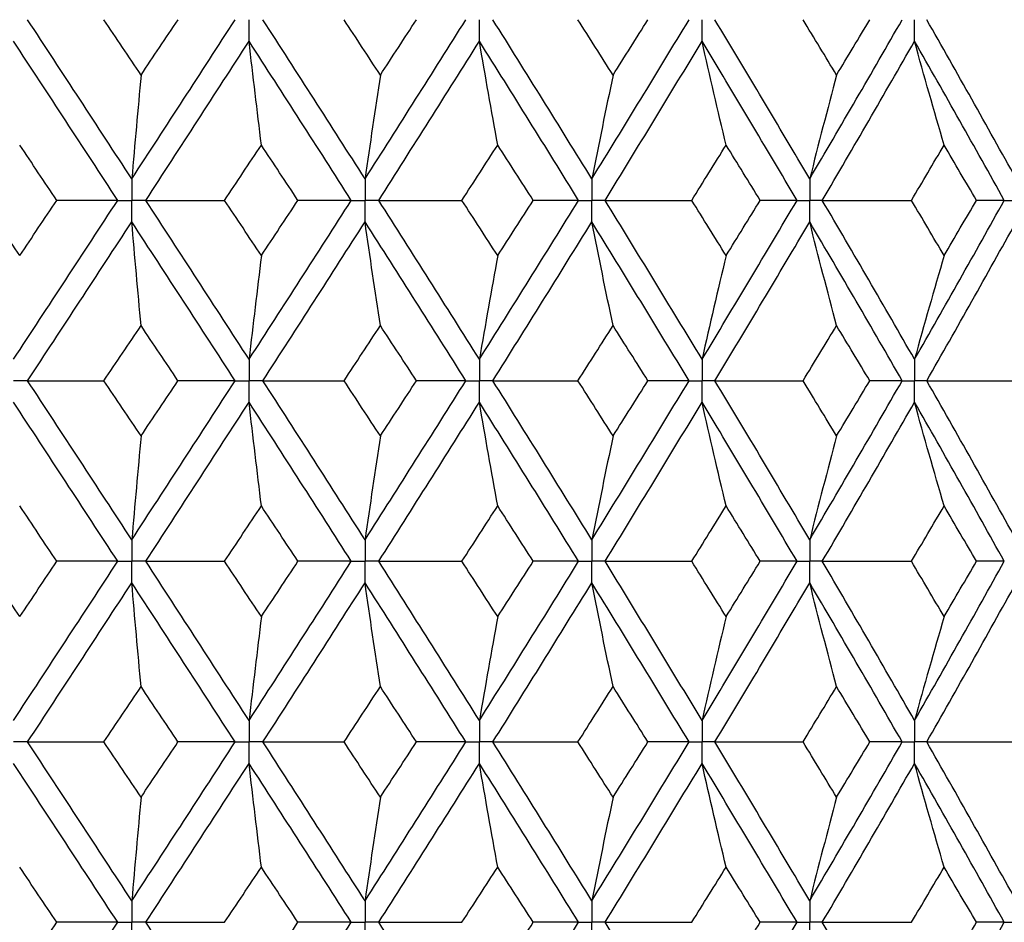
# Paper-space layout '_Right' of a CAD drawing. Header units: millimetres. Extents: x -25 to 310, y -1 to 320.
# Tile 37 of 51: x 2.06 to 10.38, y 30.88 to 38.5. Entities that reach past the tile are written whole.
import ezdxf

# ---------------------------------------------------------------- set-up
doc = ezdxf.new("R2010")
doc.units = ezdxf.units.MM

psp = doc.layouts.new('_Right')

# ---------------------------------------------------------------- linework, layer by layer
at = {"color": 7, "linetype": 'Continuous', "lineweight": 25}
for points in [[(3.0114, 37.1556), (2.7191, 37.6036), (2.4256, 38.0521), (2.1313, 38.5004)], [(3.0896, 38.0327), (2.9853, 38.1886), (2.8808, 38.3445), (2.7762, 38.5004)], [(3.0114, 37.1556), (3.3037, 37.6036), (3.5951, 38.0521), (3.885, 38.5004)], [(3.0896, 38.0327), (3.1939, 38.1886), (3.2981, 38.3445), (3.4021, 38.5004)], [(4.9823, 37.1556), (4.6964, 37.6036), (4.4087, 38.0521), (4.1195, 38.5004)], [(5.1117, 38.0327), (5.0097, 38.1886), (4.9074, 38.3445), (4.805, 38.5004)], [(4.9823, 37.1556), (5.2682, 37.6036), (5.5524, 38.0521), (5.8345, 38.5004)], [(5.1117, 38.0327), (5.2137, 38.1886), (5.3155, 38.3445), (5.4171, 38.5004)], [(6.8986, 37.1556), (6.6223, 37.6036), (6.3435, 38.0521), (6.0625, 38.5004)], [(7.0778, 38.0327), (6.9792, 38.1886), (6.8803, 38.3445), (6.7811, 38.5004)], [(6.8986, 37.1556), (7.175, 37.6036), (7.4489, 38.0521), (7.7201, 38.5004)], [(7.0778, 38.0327), (7.1764, 38.1886), (7.2747, 38.3445), (7.3726, 38.5004)], [(8.7394, 37.1556), (8.4757, 37.6036), (8.2088, 38.0521), (7.9391, 38.5004)], [(8.9663, 38.0327), (8.8722, 38.1886), (8.7777, 38.3445), (8.6829, 38.5004)], [(8.7394, 37.1556), (9.0031, 37.6036), (9.2638, 38.0521), (9.5211, 38.5004)], [(8.9663, 38.0327), (9.0604, 38.1886), (9.1541, 38.3445), (9.2475, 38.5004)], [(10.4844, 37.1556), (10.2362, 37.6036), (9.9841, 38.0521), (9.7287, 38.5004)], [(2.8929, 36.9742), (2.6004, 37.4222), (2.3066, 37.8706), (2.0122, 38.3189)], [(3.1297, 36.9742), (3.4217, 37.4222), (3.7128, 37.8706), (4.0023, 38.3189)], [(4.1063, 37.4417), (4.0709, 37.7323), (4.0363, 38.0247), (4.0023, 38.3189)], [(4.8664, 36.9742), (4.5801, 37.4222), (4.2919, 37.8706), (4.0023, 38.3189)], [(5.098, 36.9742), (5.3834, 37.4222), (5.6671, 37.8706), (5.9486, 38.3189)], [(6.1031, 37.4417), (6.0506, 37.7323), (5.9991, 38.0247), (5.9486, 38.3189)], [(6.7866, 36.9742), (6.5097, 37.4222), (6.2302, 37.8706), (5.9486, 38.3189)], [(7.0104, 36.9742), (7.286, 37.4222), (7.5593, 37.8706), (7.8298, 38.3189)], [(8.033, 37.4417), (7.9639, 37.7323), (7.8962, 38.0247), (7.8298, 38.3189)], [(8.6324, 36.9742), (8.3679, 37.4222), (8.1002, 37.8706), (7.8298, 38.3189)], [(8.846, 36.9742), (9.1089, 37.4222), (9.3687, 37.8706), (9.6251, 38.3189)], [(9.875, 37.4417), (9.7901, 37.7323), (9.7068, 38.0247), (9.6251, 38.3189)], [(10.3837, 36.9742), (10.1345, 37.4222), (9.8815, 37.8706), (9.6251, 38.3189)], [(3.0896, 38.0327), (3.063, 37.7422), (3.0369, 37.4498), (3.0114, 37.1556)], [(5.1117, 38.0327), (5.0677, 37.7422), (5.0246, 37.4498), (4.9823, 37.1556)], [(7.0778, 38.0327), (7.0169, 37.7422), (6.9572, 37.4498), (6.8986, 37.1556)], [(8.9663, 38.0327), (8.8892, 37.7422), (8.8136, 37.4498), (8.7394, 37.1556)], [(2.3791, 36.9743), (2.2743, 37.1301), (2.1694, 37.2859), (2.0644, 37.4417)], [(3.7959, 36.9743), (3.8995, 37.1301), (4.003, 37.2859), (4.1063, 37.4417)], [(4.4155, 36.9743), (4.3126, 37.1301), (4.2095, 37.2859), (4.1063, 37.4417)], [(5.8011, 36.9743), (5.902, 37.1301), (6.0027, 37.2859), (6.1031, 37.4417)], [(6.4035, 36.9743), (6.3036, 37.1301), (6.2035, 37.2859), (6.1031, 37.4417)], [(7.7427, 36.9743), (7.8398, 37.1301), (7.9366, 37.2859), (8.033, 37.4417)], [(8.3213, 36.9743), (8.2256, 37.1301), (8.1295, 37.2859), (8.033, 37.4417)], [(9.5995, 36.9743), (9.6917, 37.1301), (9.7836, 37.2859), (9.875, 37.4417)], [(10.148, 36.9743), (10.0574, 37.1301), (9.9664, 37.2859), (9.875, 37.4417)], [(2.0644, 36.5076), (1.9595, 36.663), (1.8544, 36.8186), (1.7492, 36.9743)], [(2.0122, 35.6318), (2.3066, 36.0792), (2.6001, 36.526), (2.8929, 36.9742)], [(2.0644, 36.5076), (2.1694, 36.663), (2.2743, 36.8186), (2.3791, 36.9743)], [(2.8929, 36.9742), (2.7233, 36.9742), (2.552, 36.9743), (2.3791, 36.9743)], [(3.1297, 36.9742), (3.3507, 36.9742), (3.5728, 36.9743), (3.7959, 36.9743)], [(4.0023, 35.6318), (3.7128, 36.0792), (3.422, 36.526), (3.1297, 36.9742)], [(4.1063, 36.5076), (4.003, 36.663), (3.8996, 36.8186), (3.7959, 36.9743)], [(4.0023, 35.6318), (4.2919, 36.0792), (4.5799, 36.526), (4.8664, 36.9742)], [(4.1063, 36.5076), (4.2095, 36.663), (4.3126, 36.8186), (4.4155, 36.9743)], [(4.8664, 36.9742), (4.7179, 36.9742), (4.5676, 36.9743), (4.4155, 36.9743)], [(5.098, 36.9742), (5.3315, 36.9742), (5.5658, 36.9743), (5.8011, 36.9743)], [(5.9486, 35.6318), (5.6671, 36.0792), (5.3836, 36.526), (5.098, 36.9742)], [(6.1031, 36.5076), (6.0027, 36.663), (5.902, 36.8186), (5.8011, 36.9743)], [(5.9486, 35.6318), (6.2301, 36.0792), (6.5094, 36.526), (6.7866, 36.9742)], [(6.1031, 36.5076), (6.2035, 36.663), (6.3036, 36.8186), (6.4035, 36.9743)], [(6.7866, 36.9742), (6.6608, 36.9742), (6.5331, 36.9743), (6.4035, 36.9743)], [(7.0104, 36.9742), (7.2538, 36.9742), (7.4979, 36.9743), (7.7427, 36.9743)], [(7.8298, 35.6318), (7.5593, 36.0792), (7.2863, 36.526), (7.0104, 36.9742)], [(8.033, 36.5076), (7.9366, 36.663), (7.8398, 36.8186), (7.7427, 36.9743)], [(7.8298, 35.6318), (8.1002, 36.0792), (8.3677, 36.526), (8.6324, 36.9742)], [(8.033, 36.5076), (8.1295, 36.663), (8.2256, 36.8186), (8.3213, 36.9743)], [(8.6324, 36.9742), (8.5307, 36.9742), (8.427, 36.9743), (8.3213, 36.9743)], [(8.846, 36.9742), (9.0967, 36.9742), (9.3479, 36.9743), (9.5995, 36.9743)], [(9.6251, 35.6318), (9.3688, 36.0792), (9.1091, 36.526), (8.846, 36.9742)], [(9.875, 36.5076), (9.7836, 36.663), (9.6917, 36.8186), (9.5995, 36.9743)], [(9.6251, 35.6318), (9.8814, 36.0792), (10.1343, 36.526), (10.3837, 36.9742)], [(9.875, 36.5076), (9.9664, 36.663), (10.0574, 36.8186), (10.148, 36.9743)], [(10.3837, 36.9742), (10.3072, 36.9742), (10.2286, 36.9743), (10.148, 36.9743)], [(2.1314, 35.4506), (2.4256, 35.898), (2.7189, 36.3447), (3.0114, 36.7929)], [(3.0896, 35.9165), (3.063, 36.2067), (3.0369, 36.4988), (3.0114, 36.7929)], [(3.885, 35.4506), (3.5951, 35.898), (3.3039, 36.3447), (3.0114, 36.7929)], [(4.1195, 35.4506), (4.4087, 35.898), (4.6962, 36.3447), (4.9823, 36.7929)], [(5.1117, 35.9165), (5.0677, 36.2067), (5.0246, 36.4988), (4.9823, 36.7929)], [(5.8345, 35.4506), (5.5524, 35.898), (5.2684, 36.3447), (4.9823, 36.7929)], [(6.0625, 35.4506), (6.3435, 35.898), (6.6222, 36.3447), (6.8986, 36.7929)], [(7.0778, 35.9165), (7.0169, 36.2067), (6.9572, 36.4988), (6.8986, 36.7929)], [(7.7201, 35.4506), (7.4489, 35.898), (7.1751, 36.3447), (6.8986, 36.7929)], [(7.9391, 35.4506), (8.2088, 35.898), (8.4755, 36.3447), (8.7394, 36.7929)], [(8.9663, 35.9165), (8.8892, 36.2067), (8.8135, 36.4988), (8.7394, 36.7929)], [(9.5211, 35.4506), (9.2638, 35.898), (9.0033, 36.3447), (8.7394, 36.7929)], [(9.7287, 35.4506), (9.9842, 35.898), (10.236, 36.3447), (10.4844, 36.7929)], [(4.1063, 36.5076), (4.0709, 36.2175), (4.0363, 35.9256), (4.0023, 35.6318)], [(6.1031, 36.5076), (6.0506, 36.2175), (5.9991, 35.9256), (5.9486, 35.6318)], [(8.033, 36.5076), (7.964, 36.2175), (7.8962, 35.9256), (7.8298, 35.6318)], [(9.875, 36.5076), (9.7901, 36.2175), (9.7067, 35.9256), (9.6251, 35.6318)], [(2.7766, 35.4505), (2.8811, 35.6058), (2.9854, 35.761), (3.0896, 35.9165)], [(3.4018, 35.4505), (3.2978, 35.6058), (3.1938, 35.761), (3.0896, 35.9165)], [(4.8053, 35.4505), (4.9077, 35.6058), (5.0098, 35.761), (5.1117, 35.9165)], [(5.4167, 35.4505), (5.3153, 35.6058), (5.2136, 35.761), (5.1117, 35.9165)], [(6.7814, 35.4505), (6.8805, 35.6058), (6.9793, 35.761), (7.0778, 35.9165)], [(7.3723, 35.4505), (7.2744, 35.6058), (7.1763, 35.761), (7.0778, 35.9165)], [(8.6832, 35.4505), (8.7779, 35.6058), (8.8723, 35.761), (8.9663, 35.9165)], [(9.2471, 35.4505), (9.1539, 35.6058), (9.0603, 35.761), (8.9663, 35.9165)], [(2.1314, 35.4506), (2.3453, 35.4506), (2.5604, 35.4505), (2.7766, 35.4505)], [(3.0114, 34.1067), (2.7189, 34.5551), (2.4254, 35.0033), (2.1314, 35.4506)], [(3.0896, 34.9837), (2.9854, 35.1394), (2.881, 35.295), (2.7766, 35.4505)], [(3.0114, 34.1067), (3.3039, 34.5551), (3.5952, 35.0033), (3.885, 35.4506)], [(3.0896, 34.9837), (3.1938, 35.1394), (3.2979, 35.295), (3.4018, 35.4505)], [(3.885, 35.4506), (3.7256, 35.4506), (3.5645, 35.4505), (3.4018, 35.4505)], [(4.1195, 35.4506), (4.3471, 35.4506), (4.5757, 35.4505), (4.8053, 35.4505)], [(4.9823, 34.1067), (4.6963, 34.5551), (4.4086, 35.0033), (4.1195, 35.4506)], [(5.1117, 34.9837), (5.0098, 35.1394), (4.9076, 35.295), (4.8053, 35.4505)], [(4.9823, 34.1067), (5.2683, 34.5551), (5.5525, 35.0033), (5.8345, 35.4506)], [(5.1117, 34.9837), (5.2136, 35.1394), (5.3153, 35.295), (5.4167, 35.4505)], [(5.8345, 35.4506), (5.6971, 35.4506), (5.5578, 35.4505), (5.4167, 35.4505)], [(6.0625, 35.4506), (6.3014, 35.4506), (6.541, 35.4505), (6.7814, 35.4505)], [(6.8986, 34.1067), (6.6222, 34.5551), (6.3434, 35.0033), (6.0625, 35.4506)], [(7.0778, 34.9837), (6.9793, 35.1394), (6.8805, 35.295), (6.7814, 35.4505)], [(6.8986, 34.1067), (7.1751, 34.5551), (7.449, 35.0033), (7.7201, 35.4506)], [(7.0778, 34.9837), (7.1763, 35.1394), (7.2745, 35.295), (7.3723, 35.4505)], [(7.7201, 35.4506), (7.6061, 35.4506), (7.4902, 35.4505), (7.3723, 35.4505)], [(7.9391, 35.4506), (8.1866, 35.4506), (8.4346, 35.4505), (8.6832, 35.4505)], [(8.7394, 34.1067), (8.4756, 34.5551), (8.2087, 35.0033), (7.9391, 35.4506)], [(8.9663, 34.9837), (8.8723, 35.1394), (8.7779, 35.295), (8.6832, 35.4505)], [(8.7394, 34.1067), (9.0032, 34.5551), (9.2639, 35.0033), (9.5211, 35.4506)], [(8.9663, 34.9837), (9.0603, 35.1394), (9.1539, 35.295), (9.2471, 35.4505)], [(9.5211, 35.4506), (9.4318, 35.4506), (9.3405, 35.4505), (9.2471, 35.4505)], [(9.7287, 35.4506), (9.9821, 35.4506), (10.2358, 35.4505), (10.4898, 35.4505)], [(10.4844, 34.1067), (10.2361, 34.5551), (9.984, 35.0033), (9.7287, 35.4506)], [(2.893, 33.9252), (2.6002, 34.3736), (2.3065, 34.8219), (2.0122, 35.2693)], [(3.1297, 33.9252), (3.4219, 34.3736), (3.7129, 34.8219), (4.0023, 35.2693)], [(4.1063, 34.3927), (4.0709, 34.6831), (4.0363, 34.9753), (4.0023, 35.2693)], [(4.8665, 33.9252), (4.58, 34.3736), (4.2918, 34.8219), (4.0023, 35.2693)], [(5.098, 33.9252), (5.3835, 34.3736), (5.6672, 34.8219), (5.9486, 35.2693)], [(6.1031, 34.3927), (6.0506, 34.6831), (5.9991, 34.9753), (5.9486, 35.2693)], [(6.7866, 33.9252), (6.5095, 34.3736), (6.23, 34.8219), (5.9486, 35.2693)], [(7.0104, 33.9252), (7.2862, 34.3736), (7.5594, 34.8219), (7.8298, 35.2693)], [(8.033, 34.3927), (7.964, 34.6831), (7.8962, 34.9753), (7.8298, 35.2693)], [(8.6325, 33.9252), (8.3678, 34.3736), (8.1001, 34.8219), (7.8298, 35.2693)], [(8.846, 33.9252), (9.109, 34.3736), (9.3688, 34.8219), (9.6251, 35.2693)], [(9.875, 34.3927), (9.7901, 34.6831), (9.7068, 34.9753), (9.6251, 35.2693)], [(10.3837, 33.9252), (10.1343, 34.3736), (9.8813, 34.8219), (9.6251, 35.2693)], [(3.0896, 34.9837), (3.063, 34.6933), (3.0369, 34.4009), (3.0114, 34.1067)], [(5.1117, 34.9837), (5.0677, 34.6933), (5.0246, 34.4009), (4.9823, 34.1067)], [(7.0778, 34.9837), (7.0169, 34.6933), (6.9572, 34.4009), (6.8986, 34.1067)], [(8.9663, 34.9837), (8.8892, 34.6933), (8.8135, 34.4009), (8.7394, 34.1067)], [(2.3793, 33.9252), (2.2744, 34.0811), (2.1695, 34.2369), (2.0644, 34.3927)], [(3.7958, 33.9252), (3.8995, 34.0811), (4.003, 34.2369), (4.1063, 34.3927)], [(4.4157, 33.9252), (4.3127, 34.0811), (4.2096, 34.2369), (4.1063, 34.3927)], [(5.801, 33.9252), (5.9019, 34.0811), (6.0026, 34.2369), (6.1031, 34.3927)], [(6.4036, 33.9252), (6.3037, 34.0811), (6.2035, 34.2369), (6.1031, 34.3927)], [(7.7426, 33.9252), (7.8397, 34.0811), (7.9366, 34.2369), (8.033, 34.3927)], [(8.3215, 33.9252), (8.2257, 34.0811), (8.1295, 34.2369), (8.033, 34.3927)], [(9.5993, 33.9252), (9.6916, 34.0811), (9.7835, 34.2369), (9.875, 34.3927)], [(10.1481, 33.9252), (10.0575, 34.0811), (9.9665, 34.2369), (9.875, 34.3927)], [(2.0644, 33.4575), (1.9594, 33.6134), (1.8543, 33.7693), (1.7491, 33.9252)], [(2.0122, 32.5806), (2.3065, 33.0284), (2.6003, 33.4768), (2.893, 33.9252)], [(2.0644, 33.4575), (2.1695, 33.6134), (2.2744, 33.7693), (2.3793, 33.9252)], [(2.893, 33.9252), (2.7234, 33.9252), (2.5521, 33.9252), (2.3793, 33.9252)], [(3.1297, 33.9252), (3.3506, 33.9252), (3.5727, 33.9252), (3.7958, 33.9252)], [(4.0023, 32.5806), (3.7129, 33.0284), (3.4218, 33.4768), (3.1297, 33.9252)], [(4.1063, 33.4575), (4.0029, 33.6134), (3.8995, 33.7693), (3.7958, 33.9252)], [(4.0023, 32.5806), (4.2918, 33.0284), (4.58, 33.4768), (4.8665, 33.9252)], [(4.1063, 33.4575), (4.2096, 33.6134), (4.3127, 33.7693), (4.4157, 33.9252)], [(4.8665, 33.9252), (4.718, 33.9252), (4.5677, 33.9252), (4.4157, 33.9252)], [(5.098, 33.9252), (5.3314, 33.9252), (5.5657, 33.9252), (5.801, 33.9252)], [(5.9486, 32.5806), (5.6672, 33.0284), (5.3835, 33.4768), (5.098, 33.9252)], [(6.1031, 33.4575), (6.0026, 33.6134), (5.9019, 33.7693), (5.801, 33.9252)], [(5.9486, 32.5806), (6.2301, 33.0284), (6.5096, 33.4768), (6.7866, 33.9252)], [(6.1031, 33.4575), (6.2035, 33.6134), (6.3037, 33.7693), (6.4036, 33.9252)], [(6.7866, 33.9252), (6.6609, 33.9252), (6.5332, 33.9252), (6.4036, 33.9252)], [(7.0104, 33.9252), (7.2538, 33.9252), (7.4978, 33.9252), (7.7426, 33.9252)], [(7.8298, 32.5806), (7.5594, 33.0284), (7.2861, 33.4768), (7.0104, 33.9252)], [(8.033, 33.4575), (7.9366, 33.6134), (7.8397, 33.7693), (7.7426, 33.9252)], [(7.8298, 32.5806), (8.1001, 33.0284), (8.3678, 33.4768), (8.6325, 33.9252)], [(8.033, 33.4575), (8.1295, 33.6134), (8.2257, 33.7693), (8.3215, 33.9252)], [(8.6325, 33.9252), (8.5308, 33.9252), (8.4271, 33.9252), (8.3215, 33.9252)], [(8.846, 33.9252), (9.0966, 33.9252), (9.3478, 33.9252), (9.5993, 33.9252)], [(9.6251, 32.5806), (9.3688, 33.0284), (9.109, 33.4768), (8.846, 33.9252)], [(9.875, 33.4575), (9.7835, 33.6134), (9.6916, 33.7693), (9.5993, 33.9252)], [(9.6251, 32.5806), (9.8814, 33.0284), (10.1344, 33.4768), (10.3837, 33.9252)], [(9.875, 33.4575), (9.9665, 33.6134), (10.0575, 33.7693), (10.1481, 33.9252)], [(10.3837, 33.9252), (10.3073, 33.9252), (10.2287, 33.9252), (10.1481, 33.9252)], [(2.1314, 32.3992), (2.4255, 32.847), (2.719, 33.2954), (3.0114, 33.7437)], [(3.0896, 32.8665), (3.063, 33.1571), (3.0369, 33.4495), (3.0114, 33.7437)], [(3.885, 32.3992), (3.5952, 32.847), (3.3038, 33.2954), (3.0114, 33.7437)], [(4.1195, 32.3992), (4.4086, 32.847), (4.6963, 33.2954), (4.9823, 33.7437)], [(5.1117, 32.8665), (5.0677, 33.1571), (5.0246, 33.4495), (4.9823, 33.7437)], [(5.8345, 32.3992), (5.5525, 32.847), (5.2683, 33.2954), (4.9823, 33.7437)], [(6.0625, 32.3992), (6.3434, 32.847), (6.6222, 33.2954), (6.8986, 33.7437)], [(7.0778, 32.8665), (7.0169, 33.1571), (6.9572, 33.4495), (6.8986, 33.7437)], [(7.7201, 32.3992), (7.449, 32.847), (7.175, 33.2954), (6.8986, 33.7437)], [(7.9391, 32.3992), (8.2087, 32.847), (8.4756, 33.2954), (8.7394, 33.7437)], [(8.9663, 32.8665), (8.8892, 33.1571), (8.8135, 33.4495), (8.7394, 33.7437)], [(9.5211, 32.3992), (9.2639, 32.847), (9.0032, 33.2954), (8.7394, 33.7437)], [(9.7287, 32.3992), (9.9841, 32.847), (10.2361, 33.2954), (10.4844, 33.7437)], [(4.1063, 33.4575), (4.0709, 33.167), (4.0363, 32.8747), (4.0023, 32.5806)], [(6.1031, 33.4575), (6.0506, 33.167), (5.9991, 32.8747), (5.9486, 32.5806)], [(8.033, 33.4575), (7.964, 33.167), (7.8962, 32.8747), (7.8298, 32.5806)], [(9.875, 33.4575), (9.7901, 33.167), (9.7068, 32.8747), (9.6251, 32.5806)], [(2.7764, 32.3993), (2.8809, 32.555), (2.9853, 32.7108), (3.0896, 32.8665)], [(3.4019, 32.3993), (3.298, 32.555), (3.1938, 32.7108), (3.0896, 32.8665)], [(4.8052, 32.3993), (4.9075, 32.555), (5.0097, 32.7108), (5.1117, 32.8665)], [(5.4169, 32.3993), (5.3154, 32.555), (5.2136, 32.7108), (5.1117, 32.8665)], [(6.7812, 32.3993), (6.8804, 32.555), (6.9792, 32.7108), (7.0778, 32.8665)], [(7.3725, 32.3993), (7.2746, 32.555), (7.1763, 32.7108), (7.0778, 32.8665)], [(8.683, 32.3993), (8.7778, 32.555), (8.8723, 32.7108), (8.9663, 32.8665)], [(9.2473, 32.3993), (9.154, 32.555), (9.0604, 32.7108), (8.9663, 32.8665)], [(2.1314, 32.3992), (2.3452, 32.3992), (2.5602, 32.3993), (2.7764, 32.3993)], [(3.0114, 31.057), (2.719, 31.5047), (2.4257, 31.9512), (2.1314, 32.3992)], [(3.0896, 31.9329), (2.9854, 32.0882), (2.881, 32.2437), (2.7764, 32.3993)], [(3.0114, 31.057), (3.3038, 31.5047), (3.5949, 31.9512), (3.885, 32.3992)], [(3.0896, 31.9329), (3.1938, 32.0882), (3.2979, 32.2437), (3.4019, 32.3993)], [(3.885, 32.3992), (3.7257, 32.3992), (3.5647, 32.3993), (3.4019, 32.3993)], [(4.1195, 32.3992), (4.3471, 32.3992), (4.5756, 32.3993), (4.8052, 32.3993)], [(4.9823, 31.057), (4.6963, 31.5047), (4.4088, 31.9512), (4.1195, 32.3992)], [(5.1117, 31.9329), (5.0097, 32.0882), (4.9076, 32.2437), (4.8052, 32.3993)], [(4.9823, 31.057), (5.2683, 31.5047), (5.5523, 31.9512), (5.8345, 32.3992)], [(5.1117, 31.9329), (5.2136, 32.0882), (5.3153, 32.2437), (5.4169, 32.3993)], [(5.8345, 32.3992), (5.6971, 32.3992), (5.5579, 32.3993), (5.4169, 32.3993)], [(6.0625, 32.3992), (6.3013, 32.3992), (6.5409, 32.3993), (6.7812, 32.3993)], [(6.8986, 31.057), (6.6222, 31.5047), (6.3436, 31.9512), (6.0625, 32.3992)], [(7.0778, 31.9329), (6.9793, 32.0882), (6.8804, 32.2437), (6.7812, 32.3993)], [(6.8986, 31.057), (7.1751, 31.5047), (7.4488, 31.9512), (7.7201, 32.3992)], [(7.0778, 31.9329), (7.1763, 32.0882), (7.2745, 32.2437), (7.3725, 32.3993)], [(7.7201, 32.3992), (7.6062, 32.3992), (7.4903, 32.3993), (7.3725, 32.3993)], [(7.9391, 32.3992), (8.1865, 32.3992), (8.4345, 32.3993), (8.683, 32.3993)], [(8.7394, 31.057), (8.4756, 31.5047), (8.2089, 31.9512), (7.9391, 32.3992)], [(8.9663, 31.9329), (8.8723, 32.0882), (8.7779, 32.2437), (8.683, 32.3993)], [(8.7394, 31.057), (9.0032, 31.5047), (9.2637, 31.9512), (9.5211, 32.3992)], [(8.9663, 31.9329), (9.0603, 32.0882), (9.154, 32.2437), (9.2473, 32.3993)], [(9.5211, 32.3992), (9.4319, 32.3992), (9.3406, 32.3993), (9.2473, 32.3993)], [(9.7287, 32.3992), (9.982, 32.3992), (10.2357, 32.3993), (10.4897, 32.3993)], [(10.4844, 31.057), (10.2361, 31.5047), (9.9843, 31.9512), (9.7287, 32.3992)], [(2.8929, 30.8757), (2.6002, 31.3235), (2.3067, 31.77), (2.0122, 32.2179)], [(3.1297, 30.8757), (3.4219, 31.3235), (3.7127, 31.77), (4.0023, 32.2179)], [(4.1063, 31.3418), (4.0709, 31.6319), (4.0363, 31.9239), (4.0023, 32.2179)], [(4.8664, 30.8757), (4.5799, 31.3235), (4.292, 31.77), (4.0023, 32.2179)], [(5.098, 30.8757), (5.3835, 31.3235), (5.667, 31.77), (5.9486, 32.2179)], [(6.1031, 31.3418), (6.0506, 31.6319), (5.9991, 31.9239), (5.9486, 32.2179)], [(6.7866, 30.8757), (6.5095, 31.3235), (6.2303, 31.77), (5.9486, 32.2179)], [(7.0104, 30.8757), (7.2862, 31.3235), (7.5592, 31.77), (7.8298, 32.2179)], [(8.033, 31.3418), (7.9639, 31.6319), (7.8962, 31.9239), (7.8298, 32.2179)], [(8.6324, 30.8757), (8.3678, 31.3235), (8.1003, 31.77), (7.8298, 32.2179)], [(8.846, 30.8757), (9.109, 31.3235), (9.3686, 31.77), (9.6251, 32.2179)], [(9.875, 31.3418), (9.79, 31.6319), (9.7067, 31.9239), (9.6251, 32.2179)], [(10.3837, 30.8757), (10.1343, 31.3235), (9.8816, 31.77), (9.6251, 32.2179)], [(3.0896, 31.9329), (3.063, 31.6428), (3.0369, 31.3509), (3.0114, 31.057)], [(5.1117, 31.9329), (5.0677, 31.6428), (5.0246, 31.3509), (4.9823, 31.057)], [(7.0778, 31.9329), (7.0169, 31.6428), (6.9572, 31.3509), (6.8986, 31.057)], [(8.9663, 31.9329), (8.8892, 31.6428), (8.8135, 31.3509), (8.7394, 31.057)], [(2.379, 30.8756), (2.2742, 31.0311), (2.1694, 31.1864), (2.0644, 31.3418)], [(3.7961, 30.8756), (3.8997, 31.0311), (4.003, 31.1864), (4.1063, 31.3418)], [(4.4154, 30.8756), (4.3125, 31.0311), (4.2095, 31.1864), (4.1063, 31.3418)], [(5.8012, 30.8756), (5.9021, 31.0311), (6.0027, 31.1864), (6.1031, 31.3418)], [(6.4034, 30.8756), (6.3035, 31.0311), (6.2034, 31.1864), (6.1031, 31.3418)], [(7.7428, 30.8756), (7.8399, 31.0311), (7.9366, 31.1864), (8.033, 31.3418)], [(8.3212, 30.8756), (8.2255, 31.0311), (8.1295, 31.1864), (8.033, 31.3418)], [(9.5996, 30.8756), (9.6918, 31.0311), (9.7836, 31.1864), (9.875, 31.3418)], [(10.1479, 30.8756), (10.0573, 31.0311), (9.9664, 31.1864), (9.875, 31.3418)], [(2.0122, 29.5315), (2.3067, 29.9799), (2.6004, 30.4282), (2.8929, 30.8757)], [(2.0644, 30.4086), (2.1694, 30.5643), (2.2743, 30.72), (2.379, 30.8756)], [(2.8929, 30.8757), (2.7233, 30.8757), (2.5519, 30.8757), (2.379, 30.8756)], [(3.1297, 30.8757), (3.3507, 30.8757), (3.5729, 30.8757), (3.7961, 30.8756)], [(4.0023, 29.5315), (3.7127, 29.9799), (3.4217, 30.4282), (3.1297, 30.8757)], [(4.0023, 29.5315), (4.292, 29.9799), (4.5801, 30.4282), (4.8664, 30.8757)], [(4.1063, 30.4086), (4.2095, 30.5643), (4.3125, 30.72), (4.4154, 30.8756)], [(4.8664, 30.8757), (4.7178, 30.8757), (4.5675, 30.8757), (4.4154, 30.8756)], [(5.098, 30.8757), (5.3315, 30.8757), (5.5659, 30.8757), (5.8012, 30.8756)], [(5.9486, 29.5315), (5.667, 29.9799), (5.3833, 30.4282), (5.098, 30.8757)], [(5.9486, 29.5315), (6.2302, 29.9799), (6.5097, 30.4282), (6.7866, 30.8757)], [(6.1031, 30.4086), (6.2035, 30.5643), (6.3036, 30.72), (6.4034, 30.8756)], [(6.7866, 30.8757), (6.6608, 30.8757), (6.533, 30.8757), (6.4034, 30.8756)], [(7.0104, 30.8757), (7.2539, 30.8757), (7.498, 30.8757), (7.7428, 30.8756)], [(7.8298, 29.5315), (7.5593, 29.9799), (7.286, 30.4282), (7.0104, 30.8757)], [(7.8298, 29.5315), (8.1002, 29.9799), (8.3679, 30.4282), (8.6324, 30.8757)], [(8.033, 30.4086), (8.1295, 30.5643), (8.2255, 30.72), (8.3212, 30.8756)], [(8.6324, 30.8757), (8.5307, 30.8757), (8.4269, 30.8757), (8.3212, 30.8756)], [(8.846, 30.8757), (9.0968, 30.8757), (9.348, 30.8757), (9.5996, 30.8756)], [(9.6251, 29.5315), (9.3687, 29.9799), (9.1089, 30.4282), (8.846, 30.8757)], [(9.6251, 29.5315), (9.8815, 29.9799), (10.1345, 30.4282), (10.3837, 30.8757)], [(9.875, 30.4086), (9.9664, 30.5643), (10.0574, 30.72), (10.1479, 30.8756)], [(10.3837, 30.8757), (10.3071, 30.8757), (10.2286, 30.8757), (10.1479, 30.8756)]]:
    psp.add_open_spline(points, degree=3, dxfattribs=at)
for points, knots in [([(4.0023, 38.3189), (4.0023, 38.3679), (4.0023, 38.4168), (4.0023, 38.4657), (4.0023, 38.4773), (4.0023, 38.4888), (4.0023, 38.5004)], [0, 0, 0, 0, 0.0001467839, 0.0001467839, 0.0001467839, 0.0001814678, 0.0001814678, 0.0001814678, 0.0001814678]), ([(5.9486, 38.3189), (5.9486, 38.3679), (5.9486, 38.4168), (5.9486, 38.4657), (5.9486, 38.4773), (5.9486, 38.4888), (5.9486, 38.5004)], [0, 0, 0, 0, 0.0001467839, 0.0001467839, 0.0001467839, 0.0001814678, 0.0001814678, 0.0001814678, 0.0001814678]), ([(7.8298, 38.3189), (7.8297, 38.3679), (7.8297, 38.4168), (7.8297, 38.4657), (7.8297, 38.4773), (7.8297, 38.4888), (7.8297, 38.5004)], [0, 0, 0, 0, 0.0001467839, 0.0001467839, 0.0001467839, 0.0001814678, 0.0001814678, 0.0001814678, 0.0001814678]), ([(9.6251, 38.3189), (9.625, 38.3679), (9.625, 38.4168), (9.625, 38.4657), (9.625, 38.4773), (9.625, 38.4888), (9.625, 38.5004)], [0, 0, 0, 0, 0.0001467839, 0.0001467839, 0.0001467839, 0.0001814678, 0.0001814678, 0.0001814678, 0.0001814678]), ([(3.0114, 37.1556), (3.0114, 37.1067), (3.0114, 37.0578), (3.0114, 37.0089), (3.0114, 36.9974), (3.0114, 36.9858), (3.0114, 36.9742)], [0, 0, 0, 0, 0.0001467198, 0.0001467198, 0.0001467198, 0.0001813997, 0.0001813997, 0.0001813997, 0.0001813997]), ([(4.9823, 37.1556), (4.9823, 37.1067), (4.9823, 37.0578), (4.9823, 37.0089), (4.9823, 36.9974), (4.9823, 36.9858), (4.9823, 36.9742)], [0, 0, 0, 0, 0.0001467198, 0.0001467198, 0.0001467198, 0.0001813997, 0.0001813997, 0.0001813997, 0.0001813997]), ([(6.8986, 37.1556), (6.8986, 37.1067), (6.8986, 37.0578), (6.8986, 37.0089), (6.8986, 36.9974), (6.8986, 36.9858), (6.8986, 36.9742)], [0, 0, 0, 0, 0.0001467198, 0.0001467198, 0.0001467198, 0.0001813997, 0.0001813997, 0.0001813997, 0.0001813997]), ([(8.7394, 37.1556), (8.7394, 37.1067), (8.7393, 37.0578), (8.7393, 37.0089), (8.7393, 36.9974), (8.7393, 36.9858), (8.7393, 36.9742)], [0, 0, 0, 0, 0.0001467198, 0.0001467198, 0.0001467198, 0.0001813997, 0.0001813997, 0.0001813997, 0.0001813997]), ([(2.8929, 36.9742), (2.921, 36.9742), (2.9491, 36.9742), (2.9771, 36.9742), (2.9885, 36.9742), (2.9999, 36.9742), (3.0114, 36.9742)], [0, 0, 0, 0, 0.0000851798, 0.0000851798, 0.0000851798, 0.0001198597, 0.0001198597, 0.0001198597, 0.0001198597]), ([(3.0114, 36.7929), (3.0114, 36.8418), (3.0114, 36.8907), (3.0114, 36.9396), (3.0114, 36.9511), (3.0114, 36.9627), (3.0114, 36.9742)], [0, 0, 0, 0, 0.0001466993, 0.0001466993, 0.0001466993, 0.0001813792, 0.0001813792, 0.0001813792, 0.0001813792]), ([(3.1297, 36.9742), (3.1017, 36.9742), (3.0737, 36.9742), (3.0456, 36.9742), (3.0342, 36.9742), (3.0228, 36.9742), (3.0114, 36.9742)], [0, 0, 0, 0, 0.0000851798, 0.0000851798, 0.0000851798, 0.0001198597, 0.0001198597, 0.0001198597, 0.0001198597]), ([(4.8664, 36.9742), (4.8939, 36.9742), (4.9213, 36.9742), (4.9488, 36.9742), (4.9599, 36.9742), (4.9711, 36.9742), (4.9823, 36.9742)], [0, 0, 0, 0, 0.0000851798, 0.0000851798, 0.0000851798, 0.0001198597, 0.0001198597, 0.0001198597, 0.0001198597]), ([(4.9823, 36.7929), (4.9823, 36.8418), (4.9823, 36.8907), (4.9823, 36.9396), (4.9823, 36.9511), (4.9823, 36.9627), (4.9823, 36.9742)], [0, 0, 0, 0, 0.0001466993, 0.0001466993, 0.0001466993, 0.0001813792, 0.0001813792, 0.0001813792, 0.0001813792]), ([(5.098, 36.9742), (5.0706, 36.9742), (5.0432, 36.9742), (5.0158, 36.9742), (5.0046, 36.9742), (4.9934, 36.9742), (4.9823, 36.9742)], [0, 0, 0, 0, 0.0000851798, 0.0000851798, 0.0000851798, 0.0001198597, 0.0001198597, 0.0001198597, 0.0001198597]), ([(6.7866, 36.9742), (6.8132, 36.9742), (6.8397, 36.9742), (6.8662, 36.9742), (6.877, 36.9742), (6.8878, 36.9742), (6.8986, 36.9742)], [0, 0, 0, 0, 0.0000851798, 0.0000851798, 0.0000851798, 0.0001198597, 0.0001198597, 0.0001198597, 0.0001198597]), ([(6.8986, 36.7929), (6.8986, 36.8418), (6.8986, 36.8907), (6.8986, 36.9396), (6.8986, 36.9511), (6.8986, 36.9627), (6.8986, 36.9742)], [0, 0, 0, 0, 0.0001466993, 0.0001466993, 0.0001466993, 0.0001813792, 0.0001813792, 0.0001813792, 0.0001813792]), ([(7.0104, 36.9742), (6.9839, 36.9742), (6.9575, 36.9742), (6.931, 36.9742), (6.9202, 36.9742), (6.9094, 36.9742), (6.8986, 36.9742)], [0, 0, 0, 0, 0.0000851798, 0.0000851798, 0.0000851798, 0.0001198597, 0.0001198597, 0.0001198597, 0.0001198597]), ([(8.6324, 36.9742), (8.6578, 36.9742), (8.6831, 36.9742), (8.7084, 36.9742), (8.7187, 36.9742), (8.729, 36.9742), (8.7393, 36.9742)], [0, 0, 0, 0, 0.0000851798, 0.0000851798, 0.0000851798, 0.0001198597, 0.0001198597, 0.0001198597, 0.0001198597]), ([(8.7394, 36.7929), (8.7394, 36.8418), (8.7393, 36.8907), (8.7393, 36.9396), (8.7393, 36.9511), (8.7393, 36.9627), (8.7393, 36.9742)], [0, 0, 0, 0, 0.0001466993, 0.0001466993, 0.0001466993, 0.0001813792, 0.0001813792, 0.0001813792, 0.0001813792]), ([(8.846, 36.9742), (8.8208, 36.9742), (8.7955, 36.9742), (8.7702, 36.9742), (8.7599, 36.9742), (8.7496, 36.9742), (8.7393, 36.9742)], [0, 0, 0, 0, 0.0000851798, 0.0000851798, 0.0000851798, 0.0001198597, 0.0001198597, 0.0001198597, 0.0001198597]), ([(10.3837, 36.9742), (10.4075, 36.9742), (10.4314, 36.9742), (10.4552, 36.9742), (10.4649, 36.9742), (10.4746, 36.9742), (10.4843, 36.9742)], [0, 0, 0, 0, 0.0000851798, 0.0000851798, 0.0000851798, 0.0001198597, 0.0001198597, 0.0001198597, 0.0001198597]), ([(4.0023, 35.6318), (4.0023, 35.583), (4.0023, 35.5341), (4.0023, 35.4853), (4.0023, 35.4737), (4.0023, 35.4621), (4.0023, 35.4506)], [0, 0, 0, 0, 0.0001465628, 0.0001465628, 0.0001465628, 0.0001812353, 0.0001812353, 0.0001812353, 0.0001812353]), ([(5.9486, 35.6318), (5.9486, 35.583), (5.9486, 35.5341), (5.9486, 35.4853), (5.9486, 35.4737), (5.9486, 35.4621), (5.9486, 35.4506)], [0, 0, 0, 0, 0.0001465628, 0.0001465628, 0.0001465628, 0.0001812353, 0.0001812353, 0.0001812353, 0.0001812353]), ([(7.8298, 35.6318), (7.8297, 35.583), (7.8297, 35.5341), (7.8297, 35.4853), (7.8297, 35.4737), (7.8297, 35.4621), (7.8297, 35.4506)], [0, 0, 0, 0, 0.0001465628, 0.0001465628, 0.0001465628, 0.0001812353, 0.0001812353, 0.0001812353, 0.0001812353]), ([(9.6251, 35.6318), (9.625, 35.583), (9.625, 35.5341), (9.625, 35.4853), (9.625, 35.4737), (9.625, 35.4621), (9.625, 35.4506)], [0, 0, 0, 0, 0.0001465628, 0.0001465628, 0.0001465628, 0.0001812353, 0.0001812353, 0.0001812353, 0.0001812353]), ([(2.1314, 35.4506), (2.1032, 35.4506), (2.0749, 35.4506), (2.0467, 35.4506), (2.0352, 35.4506), (2.0237, 35.4506), (2.0122, 35.4506)], [0, 0, 0, 0, 0.000085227, 0.000085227, 0.000085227, 0.0001198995, 0.0001198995, 0.0001198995, 0.0001198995]), ([(3.885, 35.4506), (3.9128, 35.4506), (3.9406, 35.4506), (3.9684, 35.4506), (3.9797, 35.4506), (3.991, 35.4506), (4.0023, 35.4506)], [0, 0, 0, 0, 0.000085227, 0.000085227, 0.000085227, 0.0001198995, 0.0001198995, 0.0001198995, 0.0001198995]), ([(4.0023, 35.2693), (4.0023, 35.3182), (4.0023, 35.367), (4.0023, 35.4159), (4.0023, 35.4275), (4.0023, 35.439), (4.0023, 35.4506)], [0, 0, 0, 0, 0.0001465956, 0.0001465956, 0.0001465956, 0.0001812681, 0.0001812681, 0.0001812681, 0.0001812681]), ([(4.1195, 35.4506), (4.0918, 35.4506), (4.064, 35.4506), (4.0362, 35.4506), (4.0249, 35.4506), (4.0136, 35.4506), (4.0023, 35.4506)], [0, 0, 0, 0, 0.000085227, 0.000085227, 0.000085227, 0.0001198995, 0.0001198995, 0.0001198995, 0.0001198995]), ([(5.8345, 35.4506), (5.8615, 35.4506), (5.8886, 35.4506), (5.9156, 35.4506), (5.9266, 35.4506), (5.9376, 35.4506), (5.9486, 35.4506)], [0, 0, 0, 0, 0.000085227, 0.000085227, 0.000085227, 0.0001198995, 0.0001198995, 0.0001198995, 0.0001198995]), ([(5.9486, 35.2693), (5.9486, 35.3182), (5.9486, 35.367), (5.9486, 35.4159), (5.9486, 35.4275), (5.9486, 35.439), (5.9486, 35.4506)], [0, 0, 0, 0, 0.0001465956, 0.0001465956, 0.0001465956, 0.0001812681, 0.0001812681, 0.0001812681, 0.0001812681]), ([(6.0625, 35.4506), (6.0356, 35.4506), (6.0086, 35.4506), (5.9815, 35.4506), (5.9706, 35.4506), (5.9596, 35.4506), (5.9486, 35.4506)], [0, 0, 0, 0, 0.000085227, 0.000085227, 0.000085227, 0.0001198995, 0.0001198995, 0.0001198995, 0.0001198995]), ([(7.7201, 35.4506), (7.7461, 35.4506), (7.772, 35.4506), (7.798, 35.4506), (7.8086, 35.4506), (7.8191, 35.4506), (7.8297, 35.4506)], [0, 0, 0, 0, 0.000085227, 0.000085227, 0.000085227, 0.0001198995, 0.0001198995, 0.0001198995, 0.0001198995]), ([(7.8298, 35.2693), (7.8297, 35.3182), (7.8297, 35.367), (7.8297, 35.4159), (7.8297, 35.4275), (7.8297, 35.439), (7.8297, 35.4506)], [0, 0, 0, 0, 0.0001465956, 0.0001465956, 0.0001465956, 0.0001812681, 0.0001812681, 0.0001812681, 0.0001812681]), ([(7.9391, 35.4506), (7.9132, 35.4506), (7.8873, 35.4506), (7.8613, 35.4506), (7.8508, 35.4506), (7.8402, 35.4506), (7.8297, 35.4506)], [0, 0, 0, 0, 0.000085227, 0.000085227, 0.000085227, 0.0001198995, 0.0001198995, 0.0001198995, 0.0001198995]), ([(9.5211, 35.4506), (9.5457, 35.4506), (9.5703, 35.4506), (9.595, 35.4506), (9.605, 35.4506), (9.615, 35.4506), (9.625, 35.4506)], [0, 0, 0, 0, 0.000085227, 0.000085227, 0.000085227, 0.0001198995, 0.0001198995, 0.0001198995, 0.0001198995]), ([(9.6251, 35.2693), (9.625, 35.3182), (9.625, 35.367), (9.625, 35.4159), (9.625, 35.4275), (9.625, 35.439), (9.625, 35.4506)], [0, 0, 0, 0, 0.0001465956, 0.0001465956, 0.0001465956, 0.0001812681, 0.0001812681, 0.0001812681, 0.0001812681]), ([(9.7287, 35.4506), (9.7042, 35.4506), (9.6796, 35.4506), (9.655, 35.4506), (9.645, 35.4506), (9.635, 35.4506), (9.625, 35.4506)], [0, 0, 0, 0, 0.000085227, 0.000085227, 0.000085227, 0.0001198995, 0.0001198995, 0.0001198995, 0.0001198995]), ([(3.0114, 34.1067), (3.0114, 34.0577), (3.0114, 34.0088), (3.0114, 33.9599), (3.0114, 33.9483), (3.0114, 33.9368), (3.0114, 33.9252)], [0, 0, 0, 0, 0.0001467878, 0.0001467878, 0.0001467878, 0.0001814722, 0.0001814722, 0.0001814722, 0.0001814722]), ([(4.9823, 34.1067), (4.9823, 34.0577), (4.9823, 34.0088), (4.9823, 33.9599), (4.9823, 33.9483), (4.9823, 33.9368), (4.9823, 33.9252)], [0, 0, 0, 0, 0.0001467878, 0.0001467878, 0.0001467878, 0.0001814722, 0.0001814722, 0.0001814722, 0.0001814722]), ([(6.8986, 34.1067), (6.8986, 34.0577), (6.8986, 34.0088), (6.8986, 33.9599), (6.8986, 33.9483), (6.8986, 33.9368), (6.8986, 33.9252)], [0, 0, 0, 0, 0.0001467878, 0.0001467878, 0.0001467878, 0.0001814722, 0.0001814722, 0.0001814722, 0.0001814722]), ([(8.7394, 34.1067), (8.7394, 34.0577), (8.7393, 34.0088), (8.7393, 33.9599), (8.7393, 33.9483), (8.7393, 33.9368), (8.7393, 33.9252)], [0, 0, 0, 0, 0.0001467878, 0.0001467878, 0.0001467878, 0.0001814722, 0.0001814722, 0.0001814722, 0.0001814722]), ([(2.893, 33.9252), (2.921, 33.9252), (2.9491, 33.9252), (2.9771, 33.9252), (2.9885, 33.9252), (2.9999, 33.9252), (3.0114, 33.9252)], [0, 0, 0, 0, 0.0000851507, 0.0000851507, 0.0000851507, 0.0001198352, 0.0001198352, 0.0001198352, 0.0001198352]), ([(3.0114, 33.7437), (3.0114, 33.7927), (3.0114, 33.8416), (3.0114, 33.8905), (3.0114, 33.9021), (3.0114, 33.9136), (3.0114, 33.9252)], [0, 0, 0, 0, 0.0001467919, 0.0001467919, 0.0001467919, 0.0001814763, 0.0001814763, 0.0001814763, 0.0001814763]), ([(3.1297, 33.9252), (3.1017, 33.9252), (3.0736, 33.9252), (3.0456, 33.9252), (3.0342, 33.9252), (3.0228, 33.9252), (3.0114, 33.9252)], [0, 0, 0, 0, 0.0000851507, 0.0000851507, 0.0000851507, 0.0001198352, 0.0001198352, 0.0001198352, 0.0001198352]), ([(4.8665, 33.9252), (4.8939, 33.9252), (4.9213, 33.9252), (4.9488, 33.9252), (4.9599, 33.9252), (4.9711, 33.9252), (4.9823, 33.9252)], [0, 0, 0, 0, 0.0000851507, 0.0000851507, 0.0000851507, 0.0001198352, 0.0001198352, 0.0001198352, 0.0001198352]), ([(4.9823, 33.7437), (4.9823, 33.7927), (4.9823, 33.8416), (4.9823, 33.8905), (4.9823, 33.9021), (4.9823, 33.9136), (4.9823, 33.9252)], [0, 0, 0, 0, 0.0001467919, 0.0001467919, 0.0001467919, 0.0001814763, 0.0001814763, 0.0001814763, 0.0001814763]), ([(5.098, 33.9252), (5.0706, 33.9252), (5.0432, 33.9252), (5.0158, 33.9252), (5.0046, 33.9252), (4.9934, 33.9252), (4.9823, 33.9252)], [0, 0, 0, 0, 0.0000851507, 0.0000851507, 0.0000851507, 0.0001198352, 0.0001198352, 0.0001198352, 0.0001198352]), ([(6.7866, 33.9252), (6.8132, 33.9252), (6.8397, 33.9252), (6.8662, 33.9252), (6.877, 33.9252), (6.8878, 33.9252), (6.8986, 33.9252)], [0, 0, 0, 0, 0.0000851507, 0.0000851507, 0.0000851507, 0.0001198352, 0.0001198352, 0.0001198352, 0.0001198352]), ([(6.8986, 33.7437), (6.8986, 33.7927), (6.8986, 33.8416), (6.8986, 33.8905), (6.8986, 33.9021), (6.8986, 33.9136), (6.8986, 33.9252)], [0, 0, 0, 0, 0.0001467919, 0.0001467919, 0.0001467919, 0.0001814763, 0.0001814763, 0.0001814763, 0.0001814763]), ([(7.0104, 33.9252), (6.9839, 33.9252), (6.9574, 33.9252), (6.931, 33.9252), (6.9202, 33.9252), (6.9094, 33.9252), (6.8986, 33.9252)], [0, 0, 0, 0, 0.0000851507, 0.0000851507, 0.0000851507, 0.0001198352, 0.0001198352, 0.0001198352, 0.0001198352]), ([(8.6325, 33.9252), (8.6578, 33.9252), (8.6831, 33.9252), (8.7084, 33.9252), (8.7187, 33.9252), (8.729, 33.9252), (8.7393, 33.9252)], [0, 0, 0, 0, 0.0000851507, 0.0000851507, 0.0000851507, 0.0001198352, 0.0001198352, 0.0001198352, 0.0001198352]), ([(8.7394, 33.7437), (8.7394, 33.7927), (8.7393, 33.8416), (8.7393, 33.8905), (8.7393, 33.9021), (8.7393, 33.9136), (8.7393, 33.9252)], [0, 0, 0, 0, 0.0001467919, 0.0001467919, 0.0001467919, 0.0001814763, 0.0001814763, 0.0001814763, 0.0001814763]), ([(8.846, 33.9252), (8.8208, 33.9252), (8.7955, 33.9252), (8.7702, 33.9252), (8.7599, 33.9252), (8.7496, 33.9252), (8.7393, 33.9252)], [0, 0, 0, 0, 0.0000851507, 0.0000851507, 0.0000851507, 0.0001198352, 0.0001198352, 0.0001198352, 0.0001198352]), ([(4.0023, 32.5806), (4.0023, 32.5317), (4.0023, 32.4828), (4.0023, 32.4339), (4.0023, 32.4223), (4.0023, 32.4108), (4.0023, 32.3992)], [0, 0, 0, 0, 0.0001466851, 0.0001466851, 0.0001466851, 0.0001813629, 0.0001813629, 0.0001813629, 0.0001813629]), ([(5.9486, 32.5806), (5.9486, 32.5317), (5.9486, 32.4828), (5.9486, 32.4339), (5.9486, 32.4223), (5.9486, 32.4108), (5.9486, 32.3992)], [0, 0, 0, 0, 0.0001466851, 0.0001466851, 0.0001466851, 0.0001813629, 0.0001813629, 0.0001813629, 0.0001813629]), ([(7.8298, 32.5806), (7.8297, 32.5317), (7.8297, 32.4828), (7.8297, 32.4339), (7.8297, 32.4223), (7.8297, 32.4108), (7.8297, 32.3992)], [0, 0, 0, 0, 0.0001466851, 0.0001466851, 0.0001466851, 0.0001813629, 0.0001813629, 0.0001813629, 0.0001813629]), ([(9.6251, 32.5806), (9.625, 32.5317), (9.625, 32.4828), (9.625, 32.4339), (9.625, 32.4223), (9.625, 32.4108), (9.625, 32.3992)], [0, 0, 0, 0, 0.0001466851, 0.0001466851, 0.0001466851, 0.0001813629, 0.0001813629, 0.0001813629, 0.0001813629]), ([(2.1314, 32.3992), (2.1031, 32.3992), (2.0749, 32.3992), (2.0467, 32.3992), (2.0352, 32.3992), (2.0237, 32.3992), (2.0122, 32.3992)], [0, 0, 0, 0, 0.0000851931, 0.0000851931, 0.0000851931, 0.0001198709, 0.0001198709, 0.0001198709, 0.0001198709]), ([(3.885, 32.3992), (3.9128, 32.3992), (3.9406, 32.3992), (3.9684, 32.3992), (3.9797, 32.3992), (3.991, 32.3992), (4.0023, 32.3992)], [0, 0, 0, 0, 0.0000851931, 0.0000851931, 0.0000851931, 0.0001198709, 0.0001198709, 0.0001198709, 0.0001198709]), ([(4.0023, 32.2179), (4.0023, 32.2668), (4.0023, 32.3157), (4.0023, 32.3645), (4.0023, 32.3761), (4.0023, 32.3877), (4.0023, 32.3992)], [0, 0, 0, 0, 0.0001466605, 0.0001466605, 0.0001466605, 0.0001813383, 0.0001813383, 0.0001813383, 0.0001813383]), ([(4.1195, 32.3992), (4.0918, 32.3992), (4.064, 32.3992), (4.0362, 32.3992), (4.0249, 32.3992), (4.0136, 32.3992), (4.0023, 32.3992)], [0, 0, 0, 0, 0.0000851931, 0.0000851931, 0.0000851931, 0.0001198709, 0.0001198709, 0.0001198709, 0.0001198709]), ([(5.8345, 32.3992), (5.8615, 32.3992), (5.8886, 32.3992), (5.9156, 32.3992), (5.9266, 32.3992), (5.9376, 32.3992), (5.9486, 32.3992)], [0, 0, 0, 0, 0.0000851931, 0.0000851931, 0.0000851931, 0.0001198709, 0.0001198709, 0.0001198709, 0.0001198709]), ([(5.9486, 32.2179), (5.9486, 32.2668), (5.9486, 32.3157), (5.9486, 32.3645), (5.9486, 32.3761), (5.9486, 32.3877), (5.9486, 32.3992)], [0, 0, 0, 0, 0.0001466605, 0.0001466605, 0.0001466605, 0.0001813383, 0.0001813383, 0.0001813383, 0.0001813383]), ([(6.0625, 32.3992), (6.0355, 32.3992), (6.0086, 32.3992), (5.9816, 32.3992), (5.9706, 32.3992), (5.9596, 32.3992), (5.9486, 32.3992)], [0, 0, 0, 0, 0.0000851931, 0.0000851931, 0.0000851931, 0.0001198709, 0.0001198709, 0.0001198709, 0.0001198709]), ([(7.7201, 32.3992), (7.7461, 32.3992), (7.772, 32.3992), (7.798, 32.3992), (7.8086, 32.3992), (7.8191, 32.3992), (7.8297, 32.3992)], [0, 0, 0, 0, 0.0000851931, 0.0000851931, 0.0000851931, 0.0001198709, 0.0001198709, 0.0001198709, 0.0001198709]), ([(7.8298, 32.2179), (7.8297, 32.2668), (7.8297, 32.3157), (7.8297, 32.3645), (7.8297, 32.3761), (7.8297, 32.3877), (7.8297, 32.3992)], [0, 0, 0, 0, 0.0001466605, 0.0001466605, 0.0001466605, 0.0001813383, 0.0001813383, 0.0001813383, 0.0001813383]), ([(7.9391, 32.3992), (7.9132, 32.3992), (7.8873, 32.3992), (7.8614, 32.3992), (7.8508, 32.3992), (7.8402, 32.3992), (7.8297, 32.3992)], [0, 0, 0, 0, 0.0000851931, 0.0000851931, 0.0000851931, 0.0001198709, 0.0001198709, 0.0001198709, 0.0001198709]), ([(9.5211, 32.3992), (9.5457, 32.3992), (9.5704, 32.3992), (9.595, 32.3992), (9.605, 32.3992), (9.615, 32.3992), (9.625, 32.3992)], [0, 0, 0, 0, 0.0000851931, 0.0000851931, 0.0000851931, 0.0001198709, 0.0001198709, 0.0001198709, 0.0001198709]), ([(9.6251, 32.2179), (9.625, 32.2668), (9.625, 32.3157), (9.625, 32.3645), (9.625, 32.3761), (9.625, 32.3877), (9.625, 32.3992)], [0, 0, 0, 0, 0.0001466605, 0.0001466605, 0.0001466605, 0.0001813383, 0.0001813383, 0.0001813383, 0.0001813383]), ([(9.7287, 32.3992), (9.7042, 32.3992), (9.6796, 32.3992), (9.655, 32.3992), (9.645, 32.3992), (9.635, 32.3992), (9.625, 32.3992)], [0, 0, 0, 0, 0.0000851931, 0.0000851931, 0.0000851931, 0.0001198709, 0.0001198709, 0.0001198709, 0.0001198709]), ([(3.0114, 31.057), (3.0114, 31.0081), (3.0114, 30.9593), (3.0114, 30.9104), (3.0114, 30.8988), (3.0114, 30.8873), (3.0114, 30.8757)], [0, 0, 0, 0, 0.000146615, 0.000146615, 0.000146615, 0.0001812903, 0.0001812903, 0.0001812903, 0.0001812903]), ([(4.9823, 31.057), (4.9823, 31.0081), (4.9823, 30.9593), (4.9823, 30.9104), (4.9823, 30.8988), (4.9823, 30.8873), (4.9823, 30.8757)], [0, 0, 0, 0, 0.000146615, 0.000146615, 0.000146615, 0.0001812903, 0.0001812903, 0.0001812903, 0.0001812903]), ([(6.8986, 31.057), (6.8986, 31.0081), (6.8986, 30.9593), (6.8986, 30.9104), (6.8986, 30.8988), (6.8986, 30.8873), (6.8986, 30.8757)], [0, 0, 0, 0, 0.000146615, 0.000146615, 0.000146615, 0.0001812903, 0.0001812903, 0.0001812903, 0.0001812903]), ([(8.7394, 31.057), (8.7394, 31.0081), (8.7393, 30.9593), (8.7393, 30.9104), (8.7393, 30.8988), (8.7393, 30.8873), (8.7393, 30.8757)], [0, 0, 0, 0, 0.000146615, 0.000146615, 0.000146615, 0.0001812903, 0.0001812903, 0.0001812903, 0.0001812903]), ([(2.8929, 30.8757), (2.921, 30.8757), (2.9491, 30.8757), (2.9771, 30.8757), (2.9885, 30.8757), (2.9999, 30.8757), (3.0114, 30.8757)], [0, 0, 0, 0, 0.0000852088, 0.0000852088, 0.0000852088, 0.0001198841, 0.0001198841, 0.0001198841, 0.0001198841]), ([(3.0114, 30.6944), (3.0114, 30.7433), (3.0114, 30.7922), (3.0114, 30.8411), (3.0114, 30.8526), (3.0114, 30.8642), (3.0114, 30.8757)], [0, 0, 0, 0, 0.0001466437, 0.0001466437, 0.0001466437, 0.000181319, 0.000181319, 0.000181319, 0.000181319]), ([(3.1297, 30.8757), (3.1017, 30.8757), (3.0737, 30.8757), (3.0456, 30.8757), (3.0342, 30.8757), (3.0228, 30.8757), (3.0114, 30.8757)], [0, 0, 0, 0, 0.0000852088, 0.0000852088, 0.0000852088, 0.0001198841, 0.0001198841, 0.0001198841, 0.0001198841]), ([(4.8664, 30.8757), (4.8939, 30.8757), (4.9213, 30.8757), (4.9488, 30.8757), (4.9599, 30.8757), (4.9711, 30.8757), (4.9823, 30.8757)], [0, 0, 0, 0, 0.0000852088, 0.0000852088, 0.0000852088, 0.0001198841, 0.0001198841, 0.0001198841, 0.0001198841]), ([(4.9823, 30.6944), (4.9823, 30.7433), (4.9823, 30.7922), (4.9823, 30.8411), (4.9823, 30.8526), (4.9823, 30.8642), (4.9823, 30.8757)], [0, 0, 0, 0, 0.0001466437, 0.0001466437, 0.0001466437, 0.000181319, 0.000181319, 0.000181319, 0.000181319]), ([(5.098, 30.8757), (5.0706, 30.8757), (5.0432, 30.8757), (5.0158, 30.8757), (5.0046, 30.8757), (4.9934, 30.8757), (4.9823, 30.8757)], [0, 0, 0, 0, 0.0000852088, 0.0000852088, 0.0000852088, 0.0001198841, 0.0001198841, 0.0001198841, 0.0001198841]), ([(6.7866, 30.8757), (6.8131, 30.8757), (6.8397, 30.8757), (6.8662, 30.8757), (6.877, 30.8757), (6.8878, 30.8757), (6.8986, 30.8757)], [0, 0, 0, 0, 0.0000852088, 0.0000852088, 0.0000852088, 0.0001198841, 0.0001198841, 0.0001198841, 0.0001198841]), ([(6.8986, 30.6944), (6.8986, 30.7433), (6.8986, 30.7922), (6.8986, 30.8411), (6.8986, 30.8526), (6.8986, 30.8642), (6.8986, 30.8757)], [0, 0, 0, 0, 0.0001466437, 0.0001466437, 0.0001466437, 0.000181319, 0.000181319, 0.000181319, 0.000181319]), ([(7.0104, 30.8757), (6.984, 30.8757), (6.9575, 30.8757), (6.9309, 30.8757), (6.9202, 30.8757), (6.9094, 30.8757), (6.8986, 30.8757)], [0, 0, 0, 0, 0.0000852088, 0.0000852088, 0.0000852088, 0.0001198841, 0.0001198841, 0.0001198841, 0.0001198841]), ([(8.6324, 30.8757), (8.6578, 30.8757), (8.6831, 30.8757), (8.7084, 30.8757), (8.7187, 30.8757), (8.729, 30.8757), (8.7393, 30.8757)], [0, 0, 0, 0, 0.0000852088, 0.0000852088, 0.0000852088, 0.0001198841, 0.0001198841, 0.0001198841, 0.0001198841]), ([(8.7394, 30.6944), (8.7394, 30.7433), (8.7393, 30.7922), (8.7393, 30.8411), (8.7393, 30.8526), (8.7393, 30.8642), (8.7393, 30.8757)], [0, 0, 0, 0, 0.0001466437, 0.0001466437, 0.0001466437, 0.000181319, 0.000181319, 0.000181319, 0.000181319]), ([(8.846, 30.8757), (8.8208, 30.8757), (8.7955, 30.8757), (8.7702, 30.8757), (8.7599, 30.8757), (8.7496, 30.8757), (8.7393, 30.8757)], [0, 0, 0, 0, 0.0000852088, 0.0000852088, 0.0000852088, 0.0001198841, 0.0001198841, 0.0001198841, 0.0001198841]), ([(10.3837, 30.8757), (10.4075, 30.8757), (10.4314, 30.8757), (10.4552, 30.8757), (10.4649, 30.8757), (10.4746, 30.8757), (10.4843, 30.8757)], [0, 0, 0, 0, 0.0000852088, 0.0000852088, 0.0000852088, 0.0001198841, 0.0001198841, 0.0001198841, 0.0001198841])]:
    psp.add_open_spline(points, degree=3, knots=knots, dxfattribs=at)

doc.saveas('drawing.dxf')
